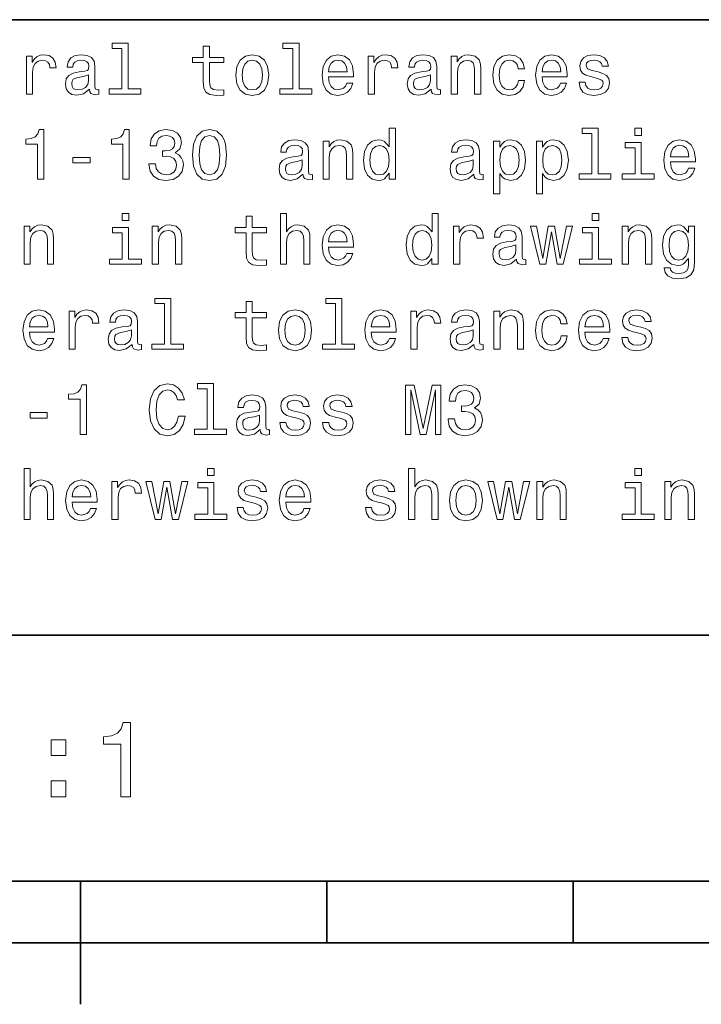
# Model space of a CAD drawing. Extents: x 0 to 420, y 0 to 297.
# Tile 18 of 32: x 258 to 285, y 5 to 45. Entities that reach past the tile are written whole.
import ezdxf

# ---------------------------------------------------------------- set-up
doc = ezdxf.new("R2010")
doc.units = 0

msp = doc.modelspace()

# ---------------------------------------------------------------- linework, layer by layer
at = {"color": 7, "lineweight": 35}
for p, q in [((220, 45), (410, 45)), ((220, 20), (410, 20)), ((10, 10), (410, 10)), ((220, 10), (410, 10)), ((260, 10), (260, 5)), ((270, 10), (270, 7.5)), ((280, 10), (280, 7.5)), ((110, 7.5), (310, 7.5))]:
    msp.add_line(p, q, dxfattribs=at)
at = {"color": 7, "lineweight": 13}
for points in [[(261.677246, 43.830692), (261.677246, 42.188042), (261.15564, 42.188042), (261.15564, 41.974785), (262.449585, 41.974785), (262.449585, 42.188042), (261.930847, 42.188042), (261.930847, 44.043949), (261.279541, 44.043949), (261.279541, 43.830692)], [(268.61673, 43.830692), (268.61673, 42.188042), (268.095093, 42.188042), (268.095093, 41.974785), (269.389069, 41.974785), (269.389069, 42.188042), (268.870331, 42.188042), (268.870331, 44.043949), (268.219025, 44.043949), (268.219025, 43.830692)], [(264.982727, 43.254322), (264.982727, 42.479107), (265, 42.228386), (265.080688, 42.055477), (265.242065, 41.954613), (265.515869, 41.920029), (265.815582, 41.934441), (265.815582, 42.153458), (265.596558, 42.136169), (265.397705, 42.159222), (265.291077, 42.23127), (265.244965, 42.352306), (265.236328, 42.522335), (265.236328, 43.254322), (265.815582, 43.254322), (265.815582, 43.470463), (265.236328, 43.470463), (265.236328, 43.922913), (264.982727, 43.922913), (264.982727, 43.470463), (264.544678, 43.470463), (264.544678, 43.254322)], [(257.798279, 41.974785), (258.05188, 41.974785), (258.05188, 42.859512), (258.07782, 43.072769), (258.15564, 43.225506), (258.28241, 43.317726), (258.452454, 43.349426), (258.579254, 43.32925), (258.674347, 43.271614), (258.731995, 43.173634), (258.752167, 43.041069), (259.008667, 43.041069), (258.97406, 43.274498), (258.878967, 43.441643), (258.720459, 43.542507), (258.504333, 43.577091), (258.357361, 43.554035), (258.23056, 43.496399), (258.118164, 43.398415), (258.028809, 43.26585), (258.028809, 43.522335), (257.798279, 43.522335)], [(260.357361, 42.176514), (260.357361, 42.16787), (260.371765, 42.069885), (260.414978, 42.000721), (260.596558, 41.945965), (260.737762, 41.969021), (260.737762, 42.164986), (260.677246, 42.156342), (260.596558, 42.193806), (260.582153, 42.309078), (260.582153, 43.110233), (260.547546, 43.314842), (260.446686, 43.458935), (260.270905, 43.545391), (260.023071, 43.577091), (259.780975, 43.542507), (259.602295, 43.444527), (259.489929, 43.291786), (259.452454, 43.090057), (259.452454, 43.072769), (259.680115, 43.072769), (259.700287, 43.193806), (259.763702, 43.280262), (259.867432, 43.332134), (260.014404, 43.352306), (260.15564, 43.337898), (260.2565, 43.29467), (260.317017, 43.219742), (260.337189, 43.115993), (260.325653, 42.994957), (260.279541, 42.934441), (260.164276, 42.905621), (259.94812, 42.882565), (259.700287, 42.830692), (259.524506, 42.738472), (259.420746, 42.594383), (259.389038, 42.381126), (259.417877, 42.190922), (259.507202, 42.049713), (259.651306, 41.960377), (259.850159, 41.928677), (260.118164, 41.989193)], [(266.302612, 42.74712), (266.348694, 42.395535), (266.481262, 42.136169), (266.69165, 41.974785), (266.97406, 41.920029), (267.253601, 41.974785), (267.463989, 42.133286), (267.596558, 42.392651), (267.645538, 42.74712), (267.596558, 43.098705), (267.463989, 43.36095), (267.253601, 43.519455), (266.97406, 43.577091), (266.69165, 43.519455), (266.481262, 43.35807), (266.348694, 43.098705)], [(266.561951, 42.75), (266.587891, 43.009369), (266.668579, 43.196686), (266.798279, 43.311962), (266.97406, 43.352306), (267.146973, 43.311962), (267.276672, 43.19957), (267.357361, 43.009369), (267.386169, 42.75), (267.357361, 42.487755), (267.276672, 42.29755), (267.146973, 42.182278), (266.97406, 42.144814), (266.798279, 42.182278), (266.668579, 42.29755), (266.587891, 42.487755)], [(270.069183, 42.675072), (271.083588, 42.675072), (271.086456, 42.793228), (271.040344, 43.124641), (270.913544, 43.372478), (270.711823, 43.522335), (270.443817, 43.577091), (270.18158, 43.519455), (269.979828, 43.35807), (269.850159, 43.095821), (269.804047, 42.75), (269.84726, 42.395535), (269.976959, 42.136169), (270.175812, 41.974785), (270.435181, 41.920029), (270.659943, 41.957493), (270.844391, 42.055477), (270.979828, 42.211098), (271.057648, 42.418591), (270.806915, 42.418591), (270.755066, 42.303314), (270.680115, 42.216858), (270.466858, 42.147694), (270.302612, 42.179398), (270.17868, 42.280262), (270.097992, 42.444527), (270.069183, 42.666428)], [(270.069183, 42.888329), (270.100861, 43.087177), (270.17868, 43.23415), (270.296844, 43.323486), (270.452454, 43.355186), (270.605194, 43.323486), (270.723358, 43.23415), (270.79541, 43.087177), (270.82135, 42.888329)], [(271.677246, 41.974785), (271.930847, 41.974785), (271.930847, 42.859512), (271.956787, 43.072769), (272.034607, 43.225506), (272.161377, 43.317726), (272.331421, 43.349426), (272.458221, 43.32925), (272.553314, 43.271614), (272.610962, 43.173634), (272.631134, 43.041069), (272.887634, 43.041069), (272.853027, 43.274498), (272.757935, 43.441643), (272.599426, 43.542507), (272.383301, 43.577091), (272.236328, 43.554035), (272.109528, 43.496399), (271.997131, 43.398415), (271.907776, 43.26585), (271.907776, 43.522335), (271.677246, 43.522335)], [(274.236328, 42.176514), (274.236328, 42.16787), (274.250732, 42.069885), (274.293945, 42.000721), (274.475525, 41.945965), (274.61673, 41.969021), (274.61673, 42.164986), (274.556213, 42.156342), (274.475525, 42.193806), (274.461121, 42.309078), (274.461121, 43.110233), (274.426514, 43.314842), (274.325653, 43.458935), (274.149872, 43.545391), (273.902039, 43.577091), (273.659943, 43.542507), (273.481262, 43.444527), (273.368896, 43.291786), (273.331421, 43.090057), (273.331421, 43.072769), (273.559082, 43.072769), (273.579254, 43.193806), (273.64267, 43.280262), (273.746399, 43.332134), (273.893372, 43.352306), (274.034607, 43.337898), (274.135468, 43.29467), (274.195984, 43.219742), (274.216156, 43.115993), (274.20462, 42.994957), (274.158508, 42.934441), (274.043243, 42.905621), (273.827087, 42.882565), (273.579254, 42.830692), (273.403473, 42.738472), (273.299713, 42.594383), (273.268005, 42.381126), (273.296844, 42.190922), (273.386169, 42.049713), (273.530273, 41.960377), (273.729126, 41.928677), (273.997131, 41.989193)], [(275.05188, 41.974785), (275.305481, 41.974785), (275.305481, 42.868156), (275.331421, 43.072769), (275.415009, 43.222622), (275.544678, 43.314842), (275.71759, 43.349426), (275.855927, 43.320606), (275.942383, 43.242798), (275.985596, 43.113113), (276, 42.940201), (276, 41.974785), (276.253601, 41.974785), (276.253601, 42.992077), (276.242096, 43.196686), (276.190216, 43.366714), (276.020172, 43.522335), (275.755066, 43.577091), (275.608093, 43.556919), (275.484161, 43.502163), (275.377533, 43.409943), (275.293945, 43.286022), (275.293945, 43.522335), (275.05188, 43.522335)], [(277.772339, 43.009369), (278.023071, 43.009369), (277.971191, 43.239914), (277.84729, 43.421471), (277.654175, 43.533863), (277.403473, 43.577091), (277.126801, 43.519455), (276.916443, 43.35807), (276.783875, 43.095821), (276.737762, 42.744236), (276.781006, 42.395535), (276.910675, 42.136169), (277.115295, 41.974785), (277.394836, 41.920029), (277.64267, 41.963257), (277.835754, 42.084293), (277.968323, 42.274498), (278.02594, 42.528099), (277.783875, 42.528099), (277.740662, 42.366714), (277.659943, 42.245678), (277.544678, 42.17075), (277.403473, 42.147694), (277.227661, 42.185158), (277.100891, 42.300434), (277.023071, 42.487755), (276.997131, 42.752884), (277.023071, 43.012249), (277.10376, 43.19957), (277.233429, 43.314842), (277.403473, 43.355186), (277.553314, 43.32925), (277.66571, 43.26297), (277.740662, 43.153458)], [(278.74353, 42.675072), (279.757935, 42.675072), (279.760803, 42.793228), (279.714722, 43.124641), (279.587921, 43.372478), (279.386169, 43.522335), (279.118164, 43.577091), (278.855927, 43.519455), (278.654175, 43.35807), (278.524506, 43.095821), (278.478394, 42.75), (278.521637, 42.395535), (278.651306, 42.136169), (278.850159, 41.974785), (279.109528, 41.920029), (279.33429, 41.957493), (279.518738, 42.055477), (279.654175, 42.211098), (279.731995, 42.418591), (279.481293, 42.418591), (279.429413, 42.303314), (279.354492, 42.216858), (279.141235, 42.147694), (278.976959, 42.179398), (278.853027, 42.280262), (278.772339, 42.444527), (278.74353, 42.666428)], [(278.74353, 42.888329), (278.775238, 43.087177), (278.853027, 43.23415), (278.971191, 43.323486), (279.126801, 43.355186), (279.279541, 43.323486), (279.397705, 43.23415), (279.469757, 43.087177), (279.495697, 42.888329)], [(281.014435, 42.876801), (280.76947, 42.934441), (280.587921, 43.000721), (280.527405, 43.136169), (280.544678, 43.23127), (280.605194, 43.300434), (280.703186, 43.343662), (280.844391, 43.36095), (280.979828, 43.343662), (281.086456, 43.291786), (281.15564, 43.213978), (281.184448, 43.110233), (281.432281, 43.110233), (281.432281, 43.115993), (281.389069, 43.303314), (281.270905, 43.450291), (281.086456, 43.542507), (280.844391, 43.577091), (280.599426, 43.542507), (280.420776, 43.447407), (280.30838, 43.306198), (280.273804, 43.127522), (280.299713, 42.954613), (280.380432, 42.833576), (280.51297, 42.74712), (280.706055, 42.6866), (280.988495, 42.617435), (281.161407, 42.545391), (281.20752, 42.487755), (281.224792, 42.401299), (281.198853, 42.29467), (281.1297, 42.213978), (281.017303, 42.162106), (280.867432, 42.144814), (280.708954, 42.162106), (280.593689, 42.222622), (280.515869, 42.320606), (280.484161, 42.456055), (280.239197, 42.456055), (280.279541, 42.225506), (280.397705, 42.058357), (280.585022, 41.957493), (280.844391, 41.920029), (281.115295, 41.957493), (281.314148, 42.058357), (281.435181, 42.219742), (281.478394, 42.430115), (281.446686, 42.611671), (281.357361, 42.735592), (281.210388, 42.816284)], [(260.328552, 42.516571), (260.293945, 42.366714), (260.201721, 42.251442), (260.063416, 42.176514), (259.893372, 42.150578), (259.783875, 42.164986), (259.706055, 42.211098), (259.657074, 42.291786), (259.64267, 42.404179), (259.654175, 42.505043), (259.700287, 42.577091), (259.884735, 42.657784), (260.118164, 42.692364), (260.328552, 42.761528)], [(274.20752, 42.516571), (274.172913, 42.366714), (274.080688, 42.251442), (273.942383, 42.176514), (273.772339, 42.150578), (273.662842, 42.164986), (273.585022, 42.211098), (273.536041, 42.291786), (273.521637, 42.404179), (273.533142, 42.505043), (273.579254, 42.577091), (273.763702, 42.657784), (273.997131, 42.692364), (274.20752, 42.761528)], [(258.247833, 38.519455), (258.510101, 38.519455), (258.510101, 40.533863), (258.314117, 40.533863), (258.262268, 40.35807), (258.158508, 40.239918), (258, 40.170753), (257.780975, 40.147697), (257.780975, 39.943085), (258.247833, 39.943085)], [(261.71759, 38.519455), (261.979828, 38.519455), (261.979828, 40.533863), (261.783875, 40.533863), (261.731995, 40.35807), (261.628235, 40.239918), (261.469757, 40.170753), (261.250732, 40.147697), (261.250732, 39.943085), (261.71759, 39.943085)], [(262.778107, 39.147697), (262.778107, 39.127525), (262.824219, 38.850868), (262.959656, 38.643375), (263.172913, 38.510811), (263.455322, 38.461819), (263.755066, 38.510811), (263.979828, 38.637611), (264.123932, 38.83934), (264.175812, 39.098705), (264.15274, 39.268734), (264.089355, 39.407063), (263.985596, 39.513691), (263.84726, 39.591499), (264.034576, 39.74712), (264.100861, 39.994961), (264.057648, 40.219742), (263.933716, 40.389771), (263.731995, 40.496399), (263.455322, 40.533863), (263.195984, 40.487755), (262.997131, 40.360954), (262.867432, 40.159225), (262.824219, 39.891212), (262.824219, 39.87104), (263.080688, 39.87104), (263.10376, 40.055477), (263.17868, 40.188042), (263.299713, 40.268734), (263.469757, 40.297554), (263.619598, 40.274498), (263.729126, 40.213978), (263.79541, 40.115997), (263.82132, 39.983433), (263.79541, 39.84222), (263.726227, 39.74712), (263.605194, 39.689484), (263.440918, 39.672192), (263.328552, 39.675076), (263.328552, 39.447411), (263.469757, 39.453171), (263.651306, 39.427235), (263.786743, 39.35807), (263.867432, 39.245678), (263.896271, 39.098705), (263.864563, 38.931561), (263.780975, 38.80764), (263.648438, 38.729828), (263.472626, 38.703892), (263.291077, 38.732712), (263.158508, 38.819168), (263.074951, 38.957497), (263.043243, 39.147697)], [(264.544678, 39.496399), (264.587891, 39.043949), (264.723358, 38.721184), (264.939484, 38.525219), (265.239197, 38.461819), (265.536041, 38.525219), (265.752167, 38.721184), (265.884735, 39.043949), (265.930847, 39.496399), (265.884735, 39.945969), (265.829987, 40.124641), (265.752167, 40.271618), (265.536041, 40.467583), (265.239197, 40.533863), (264.939484, 40.467583), (264.723358, 40.268734), (264.587891, 39.945969)], [(272.533142, 38.758648), (272.533142, 38.519455), (272.786743, 38.519455), (272.786743, 40.588619), (272.536041, 40.588619), (272.536041, 39.830692), (272.342957, 40.049713), (272.224792, 40.101589), (272.089355, 40.121761), (271.844391, 40.064125), (271.654175, 39.90274), (271.530273, 39.643375), (271.48703, 39.29467), (271.530273, 38.945969), (271.654175, 38.68372), (271.844391, 38.519455), (272.089355, 38.464699), (272.224792, 38.484875), (272.345825, 38.536747)], [(280.760803, 40.375362), (280.760803, 38.732712), (280.239197, 38.732712), (280.239197, 38.519455), (281.533142, 38.519455), (281.533142, 38.732712), (281.014435, 38.732712), (281.014435, 40.588619), (280.363129, 40.588619), (280.363129, 40.375362)], [(282.775238, 40.588619), (282.507202, 40.588619), (282.507202, 40.300434), (282.775238, 40.300434)], [(264.82132, 39.496399), (264.844391, 39.845104), (264.916443, 40.095825), (265.046112, 40.242798), (265.239197, 40.29467), (265.429413, 40.242798), (265.559082, 40.095825), (265.631134, 39.845104), (265.654175, 39.496399), (265.631134, 39.144814), (265.559082, 38.894096), (265.429413, 38.74712), (265.239197, 38.698128), (265.046112, 38.74712), (264.916443, 38.894096), (264.844391, 39.144814)], [(269.031708, 38.721184), (269.031708, 38.71254), (269.046112, 38.614555), (269.089355, 38.545391), (269.270905, 38.490635), (269.412109, 38.513691), (269.412109, 38.709656), (269.351593, 38.701012), (269.270905, 38.738476), (269.2565, 38.853748), (269.2565, 39.654903), (269.221924, 39.859512), (269.121033, 40.003605), (268.945251, 40.090061), (268.697418, 40.121761), (268.455353, 40.087177), (268.276672, 39.989197), (268.164276, 39.836456), (268.126801, 39.634727), (268.126801, 39.617439), (268.354492, 39.617439), (268.374634, 39.738476), (268.438049, 39.824932), (268.541809, 39.876804), (268.688782, 39.896976), (268.829987, 39.882568), (268.930847, 39.83934), (268.991364, 39.764412), (269.011536, 39.660664), (269, 39.539627), (268.953888, 39.479111), (268.838623, 39.450291), (268.622498, 39.427235), (268.374634, 39.375362), (268.198853, 39.283142), (268.095093, 39.139053), (268.063416, 38.925797), (268.092224, 38.735592), (268.18158, 38.594383), (268.325653, 38.505047), (268.524506, 38.473347), (268.792511, 38.533863)], [(269.84726, 38.519455), (270.100861, 38.519455), (270.100861, 39.412827), (270.126801, 39.617439), (270.210388, 39.767292), (270.340057, 39.859512), (270.51297, 39.894096), (270.651306, 39.865276), (270.737762, 39.787468), (270.781006, 39.657784), (270.79541, 39.484871), (270.79541, 38.519455), (271.049011, 38.519455), (271.049011, 39.536747), (271.037476, 39.741356), (270.985596, 39.911385), (270.815582, 40.067005), (270.550446, 40.121761), (270.403473, 40.101589), (270.279541, 40.046833), (270.172913, 39.954613), (270.089355, 39.830692), (270.089355, 40.067005), (269.84726, 40.067005)], [(275.971191, 38.721184), (275.971191, 38.71254), (275.985596, 38.614555), (276.028839, 38.545391), (276.210388, 38.490635), (276.351593, 38.513691), (276.351593, 38.709656), (276.291077, 38.701012), (276.210388, 38.738476), (276.195984, 38.853748), (276.195984, 39.654903), (276.161377, 39.859512), (276.060516, 40.003605), (275.884735, 40.090061), (275.636902, 40.121761), (275.394836, 40.087177), (275.216156, 39.989197), (275.10376, 39.836456), (275.066284, 39.634727), (275.066284, 39.617439), (275.293945, 39.617439), (275.314148, 39.738476), (275.377533, 39.824932), (275.481262, 39.876804), (275.628265, 39.896976), (275.76947, 39.882568), (275.870331, 39.83934), (275.930847, 39.764412), (275.951019, 39.660664), (275.939484, 39.539627), (275.893372, 39.479111), (275.778107, 39.450291), (275.561981, 39.427235), (275.314148, 39.375362), (275.138336, 39.283142), (275.034607, 39.139053), (275.002899, 38.925797), (275.031708, 38.735592), (275.121033, 38.594383), (275.265137, 38.505047), (275.463989, 38.473347), (275.731995, 38.533863)], [(277.02594, 39.827812), (277.02594, 40.067005), (276.772339, 40.067005), (276.772339, 37.920033), (277.02594, 37.920033), (277.02594, 38.755768), (277.115295, 38.620319), (277.216156, 38.530983), (277.469757, 38.464699), (277.711823, 38.519455), (277.902039, 38.68372), (278.02594, 38.943085), (278.072052, 39.29467), (278.02594, 39.643375), (277.902039, 39.90274), (277.711823, 40.064125), (277.469757, 40.121761), (277.331421, 40.104469), (277.213257, 40.049713), (277.112396, 39.957497)], [(278.760803, 39.827812), (278.760803, 40.067005), (278.507202, 40.067005), (278.507202, 37.920033), (278.760803, 37.920033), (278.760803, 38.755768), (278.850159, 38.620319), (278.951019, 38.530983), (279.20462, 38.464699), (279.446686, 38.519455), (279.636902, 38.68372), (279.760803, 38.943085), (279.806915, 39.29467), (279.760803, 39.643375), (279.636902, 39.90274), (279.446686, 40.064125), (279.20462, 40.121761), (279.066284, 40.104469), (278.948151, 40.049713), (278.84729, 39.957497)], [(282.766571, 38.732712), (282.766571, 40.015133), (282.115295, 40.015133), (282.115295, 39.798992), (282.51297, 39.798992), (282.51297, 38.732712), (281.994263, 38.732712), (281.994263, 38.519455), (283.291077, 38.519455), (283.291077, 38.732712)], [(283.948151, 39.219742), (284.962555, 39.219742), (284.965424, 39.337898), (284.919312, 39.669312), (284.792511, 39.917149), (284.59079, 40.067005), (284.322784, 40.121761), (284.060547, 40.064125), (283.858795, 39.90274), (283.729126, 39.640491), (283.683014, 39.29467), (283.726227, 38.940205), (283.855927, 38.68084), (284.054779, 38.519455), (284.314148, 38.464699), (284.53891, 38.502163), (284.723358, 38.600147), (284.858795, 38.755768), (284.936615, 38.963261), (284.685883, 38.963261), (284.634033, 38.847984), (284.559082, 38.761528), (284.345825, 38.692364), (284.18158, 38.724068), (284.057648, 38.824932), (283.976959, 38.989197), (283.948151, 39.211098)], [(272.132568, 39.894096), (272.299713, 39.853748), (272.426514, 39.741356), (272.501465, 39.554039), (272.530273, 39.29467), (272.501465, 39.032425), (272.426514, 38.845104), (272.299713, 38.729828), (272.132568, 38.692364), (271.97406, 38.729828), (271.853027, 38.845104), (271.772339, 39.035305), (271.746399, 39.29467), (271.772339, 39.551155), (271.853027, 39.738476), (271.97406, 39.853748)], [(277.426514, 38.692364), (277.2565, 38.729828), (277.132568, 38.845104), (277.054779, 39.032425), (277.028839, 39.29467), (277.054779, 39.554039), (277.132568, 39.741356), (277.2565, 39.853748), (277.426514, 39.894096), (277.582153, 39.853748), (277.706055, 39.738476), (277.783875, 39.551155), (277.812683, 39.29467), (277.783875, 39.035305), (277.706055, 38.845104), (277.582153, 38.729828)], [(279.161407, 38.692364), (278.991364, 38.729828), (278.867432, 38.845104), (278.789642, 39.032425), (278.763702, 39.29467), (278.789642, 39.554039), (278.867432, 39.741356), (278.991364, 39.853748), (279.161407, 39.894096), (279.317017, 39.853748), (279.440918, 39.738476), (279.518738, 39.551155), (279.547546, 39.29467), (279.518738, 39.035305), (279.440918, 38.845104), (279.317017, 38.729828)], [(283.948151, 39.432999), (283.979828, 39.631847), (284.057648, 39.77882), (284.175812, 39.868156), (284.331421, 39.899857), (284.484161, 39.868156), (284.602325, 39.77882), (284.674377, 39.631847), (284.700317, 39.432999)], [(259.685883, 39.179398), (260.383301, 39.179398), (260.383301, 39.407063), (259.685883, 39.407063)], [(269.002899, 39.061241), (268.968323, 38.911385), (268.876099, 38.796112), (268.737762, 38.721184), (268.567719, 38.695248), (268.458221, 38.709656), (268.380402, 38.755768), (268.331421, 38.836456), (268.317017, 38.948849), (268.328552, 39.049713), (268.374634, 39.121761), (268.559082, 39.202454), (268.792511, 39.237034), (269.002899, 39.306198)], [(275.942383, 39.061241), (275.907776, 38.911385), (275.815582, 38.796112), (275.677246, 38.721184), (275.507202, 38.695248), (275.397705, 38.709656), (275.319885, 38.755768), (275.270905, 38.836456), (275.2565, 38.948849), (275.268005, 39.049713), (275.314148, 39.121761), (275.498566, 39.202454), (275.731995, 39.237034), (275.942383, 39.306198)], [(261.956787, 37.133286), (261.688782, 37.133286), (261.688782, 36.8451), (261.956787, 36.8451)], [(266.71759, 36.343658), (266.71759, 35.568443), (266.734863, 35.317722), (266.815582, 35.144814), (266.976959, 35.043949), (267.250732, 35.009365), (267.550446, 35.023777), (267.550446, 35.242794), (267.331421, 35.225506), (267.132568, 35.248558), (267.02594, 35.320606), (266.979828, 35.441643), (266.971191, 35.611671), (266.971191, 36.343658), (267.550446, 36.343658), (267.550446, 36.559799), (266.971191, 36.559799), (266.971191, 37.012249), (266.71759, 37.012249), (266.71759, 36.559799), (266.279541, 36.559799), (266.279541, 36.343658)], [(268.112396, 35.064121), (268.365997, 35.064121), (268.365997, 35.957493), (268.391937, 36.162106), (268.475525, 36.311958), (268.605194, 36.404179), (268.778107, 36.438763), (268.916443, 36.409943), (269.002899, 36.332134), (269.046112, 36.20245), (269.060516, 36.029541), (269.060516, 35.064121), (269.314117, 35.064121), (269.314117, 36.081413), (269.302612, 36.286022), (269.250732, 36.456051), (269.080688, 36.611671), (268.815582, 36.666428), (268.671478, 36.646255), (268.547546, 36.591499), (268.443817, 36.505043), (268.365997, 36.386887), (268.365997, 37.133286), (268.112396, 37.133286)], [(274.268005, 35.303314), (274.268005, 35.064121), (274.521637, 35.064121), (274.521637, 37.133286), (274.270905, 37.133286), (274.270905, 36.375359), (274.07782, 36.594379), (273.959656, 36.646255), (273.824219, 36.666428), (273.579254, 36.608791), (273.389069, 36.447407), (273.265137, 36.188042), (273.221924, 35.839336), (273.265137, 35.490635), (273.389069, 35.228386), (273.579254, 35.064121), (273.824219, 35.009365), (273.959656, 35.029541), (274.080688, 35.081413)], [(281.040344, 37.133286), (280.772339, 37.133286), (280.772339, 36.8451), (281.040344, 36.8451)], [(257.703186, 35.064121), (257.956787, 35.064121), (257.956787, 35.957493), (257.982727, 36.162106), (258.066284, 36.311958), (258.195984, 36.404179), (258.368896, 36.438763), (258.507202, 36.409943), (258.593658, 36.332134), (258.636902, 36.20245), (258.651306, 36.029541), (258.651306, 35.064121), (258.904907, 35.064121), (258.904907, 36.081413), (258.893372, 36.286022), (258.841492, 36.456051), (258.671478, 36.611671), (258.406342, 36.666428), (258.259369, 36.646255), (258.135437, 36.591499), (258.028809, 36.499279), (257.945251, 36.375359), (257.945251, 36.611671), (257.703186, 36.611671)], [(261.94812, 35.277378), (261.94812, 36.559799), (261.296844, 36.559799), (261.296844, 36.343658), (261.694519, 36.343658), (261.694519, 35.277378), (261.175812, 35.277378), (261.175812, 35.064121), (262.472626, 35.064121), (262.472626, 35.277378)], [(262.907776, 35.064121), (263.161377, 35.064121), (263.161377, 35.957493), (263.187317, 36.162106), (263.270905, 36.311958), (263.400574, 36.404179), (263.573486, 36.438763), (263.711823, 36.409943), (263.798279, 36.332134), (263.841492, 36.20245), (263.855927, 36.029541), (263.855927, 35.064121), (264.109528, 35.064121), (264.109528, 36.081413), (264.097992, 36.286022), (264.046112, 36.456051), (263.876099, 36.611671), (263.610962, 36.666428), (263.463989, 36.646255), (263.340057, 36.591499), (263.233429, 36.499279), (263.149872, 36.375359), (263.149872, 36.611671), (262.907776, 36.611671)], [(270.069183, 35.764408), (271.083588, 35.764408), (271.086456, 35.882565), (271.040344, 36.213978), (270.913544, 36.461815), (270.711823, 36.611671), (270.443817, 36.666428), (270.18158, 36.608791), (269.979828, 36.447407), (269.850159, 36.185158), (269.804047, 35.839336), (269.84726, 35.484871), (269.976959, 35.225506), (270.175812, 35.064121), (270.435181, 35.009365), (270.659943, 35.046829), (270.844391, 35.144814), (270.979828, 35.300434), (271.057648, 35.507927), (270.806915, 35.507927), (270.755066, 35.392651), (270.680115, 35.306194), (270.466858, 35.23703), (270.302612, 35.268734), (270.17868, 35.369598), (270.097992, 35.533863), (270.069183, 35.755764)], [(270.069183, 35.977665), (270.100861, 36.176514), (270.17868, 36.323486), (270.296844, 36.412823), (270.452454, 36.444523), (270.605194, 36.412823), (270.723358, 36.323486), (270.79541, 36.176514), (270.82135, 35.977665)], [(273.867432, 36.438763), (274.034607, 36.398415), (274.161377, 36.286022), (274.236328, 36.098701), (274.265137, 35.839336), (274.236328, 35.577091), (274.161377, 35.389771), (274.034607, 35.274494), (273.867432, 35.23703), (273.708954, 35.274494), (273.587891, 35.389771), (273.507202, 35.579971), (273.481262, 35.839336), (273.507202, 36.095821), (273.587891, 36.283142), (273.708954, 36.398415)], [(275.146973, 35.064121), (275.400574, 35.064121), (275.400574, 35.948849), (275.426514, 36.162106), (275.504333, 36.314842), (275.631134, 36.407063), (275.801147, 36.438763), (275.927979, 36.418587), (276.023071, 36.36095), (276.080688, 36.26297), (276.100891, 36.130405), (276.357361, 36.130405), (276.322784, 36.363834), (276.227661, 36.530979), (276.069183, 36.631844), (275.853027, 36.666428), (275.706055, 36.643372), (275.579254, 36.585735), (275.466858, 36.487751), (275.377533, 36.355186), (275.377533, 36.611671), (275.146973, 36.611671)], [(277.706055, 35.26585), (277.706055, 35.257206), (277.720459, 35.159222), (277.763702, 35.090057), (277.945251, 35.035301), (278.086456, 35.058357), (278.086456, 35.254322), (278.02594, 35.245678), (277.945251, 35.283142), (277.930847, 35.398415), (277.930847, 36.19957), (277.896271, 36.404179), (277.79541, 36.548271), (277.619598, 36.634727), (277.371765, 36.666428), (277.1297, 36.631844), (276.951019, 36.533863), (276.838623, 36.381123), (276.801147, 36.179394), (276.801147, 36.162106), (277.028839, 36.162106), (277.049011, 36.283142), (277.112396, 36.369598), (277.216156, 36.421471), (277.363129, 36.441643), (277.504333, 36.427235), (277.605194, 36.384007), (277.66571, 36.309078), (277.685883, 36.20533), (277.674377, 36.084293), (277.628265, 36.023777), (277.51297, 35.994957), (277.296844, 35.971901), (277.049011, 35.920029), (276.873199, 35.827808), (276.76947, 35.68372), (276.737762, 35.470463), (276.766571, 35.280258), (276.855927, 35.13905), (277, 35.049713), (277.198853, 35.018013), (277.466858, 35.078529)], [(278.887634, 35.064121), (279.118164, 36.378242), (279.348724, 35.064121), (279.59079, 35.064121), (279.971191, 36.611671), (279.726227, 36.611671), (279.469757, 35.29755), (279.242096, 36.611671), (278.991364, 36.611671), (278.763702, 35.29755), (278.507202, 36.611671), (278.265137, 36.611671), (278.645538, 35.064121)], [(281.031708, 35.277378), (281.031708, 36.559799), (280.380432, 36.559799), (280.380432, 36.343658), (280.778107, 36.343658), (280.778107, 35.277378), (280.259369, 35.277378), (280.259369, 35.064121), (281.556213, 35.064121), (281.556213, 35.277378)], [(281.991364, 35.064121), (282.244965, 35.064121), (282.244965, 35.957493), (282.270905, 36.162106), (282.354492, 36.311958), (282.484161, 36.404179), (282.657074, 36.438763), (282.79541, 36.409943), (282.881866, 36.332134), (282.925079, 36.20245), (282.939484, 36.029541), (282.939484, 35.064121), (283.193085, 35.064121), (283.193085, 36.081413), (283.18158, 36.286022), (283.1297, 36.456051), (282.959656, 36.611671), (282.69455, 36.666428), (282.547546, 36.646255), (282.423645, 36.591499), (282.317017, 36.499279), (282.233459, 36.375359), (282.233459, 36.611671), (281.991364, 36.611671)], [(284.930847, 35.133286), (284.930847, 36.611671), (284.688782, 36.611671), (284.688782, 36.36095), (284.489929, 36.588615), (284.368896, 36.646255), (284.233459, 36.666428), (283.988495, 36.608791), (283.798279, 36.447407), (283.674377, 36.188042), (283.631134, 35.839336), (283.674377, 35.487751), (283.798279, 35.228386), (283.988495, 35.064121), (284.233459, 35.009365), (284.371765, 35.029541), (284.487061, 35.081413), (284.688782, 35.300434), (284.688782, 35.081413), (284.66571, 34.908501), (284.602325, 34.784584), (284.481293, 34.712536), (284.299713, 34.6866), (284.141235, 34.703892), (284.028839, 34.74712), (283.962555, 34.822048), (283.942383, 34.922913), (283.697418, 34.922913), (283.697418, 34.911385), (283.734894, 34.726944), (283.850159, 34.588615), (284.034607, 34.499279), (284.285309, 34.467579), (284.585022, 34.510807), (284.783875, 34.631844), (284.896271, 34.84222)], [(283.893372, 35.839336), (283.919312, 36.095821), (283.997131, 36.286022), (284.118164, 36.398415), (284.279541, 36.438763), (284.449585, 36.398415), (284.576385, 36.286022), (284.654205, 36.095821), (284.683014, 35.839336), (284.654205, 35.577091), (284.576385, 35.389771), (284.449585, 35.274494), (284.279541, 35.23703), (284.118164, 35.274494), (283.997131, 35.389771), (283.919312, 35.579971)], [(277.677246, 35.605907), (277.64267, 35.456051), (277.550446, 35.340778), (277.412109, 35.26585), (277.242096, 35.239914), (277.132568, 35.254322), (277.054779, 35.300434), (277.005768, 35.381123), (276.991364, 35.493515), (277.002899, 35.594379), (277.049011, 35.666428), (277.233429, 35.74712), (277.466858, 35.7817), (277.677246, 35.850864)], [(263.412109, 33.464699), (263.412109, 31.822048), (262.890503, 31.822048), (262.890503, 31.608791), (264.184448, 31.608791), (264.184448, 31.822048), (263.66571, 31.822048), (263.66571, 33.677956), (263.014404, 33.677956), (263.014404, 33.464699)], [(270.351593, 33.464699), (270.351593, 31.822048), (269.829987, 31.822048), (269.829987, 31.608791), (271.123932, 31.608791), (271.123932, 31.822048), (270.605194, 31.822048), (270.605194, 33.677956), (269.953888, 33.677956), (269.953888, 33.464699)], [(257.925079, 32.309078), (258.939484, 32.309078), (258.942383, 32.427235), (258.896271, 32.758648), (258.76947, 33.006485), (258.567719, 33.156342), (258.299713, 33.211098), (258.037476, 33.153461), (257.835754, 32.992077), (257.706055, 32.729828), (257.659943, 32.384007), (257.703186, 32.029541), (257.832855, 31.770174), (258.031708, 31.608791), (258.291077, 31.554037), (258.515869, 31.591501), (258.700287, 31.689484), (258.835754, 31.845102), (258.913544, 32.052597), (258.662842, 32.052597), (258.610962, 31.937321), (258.536011, 31.850866), (258.322784, 31.781702), (258.158508, 31.813402), (258.034576, 31.914267), (257.953888, 32.078533), (257.925079, 32.300434)], [(259.533142, 31.608791), (259.786743, 31.608791), (259.786743, 32.493519), (259.812683, 32.706776), (259.890503, 32.859512), (260.017303, 32.951733), (260.187317, 32.983433), (260.314117, 32.963257), (260.409241, 32.905621), (260.466858, 32.80764), (260.48703, 32.675076), (260.74353, 32.675076), (260.708923, 32.908504), (260.613831, 33.075649), (260.455322, 33.176514), (260.239197, 33.211098), (260.092224, 33.188042), (259.965424, 33.130405), (259.853027, 33.032421), (259.763702, 32.899857), (259.763702, 33.156342), (259.533142, 33.156342)], [(262.092224, 31.81052), (262.092224, 31.801874), (262.106628, 31.703892), (262.149872, 31.634727), (262.331421, 31.579973), (262.472626, 31.603027), (262.472626, 31.798992), (262.412109, 31.790348), (262.331421, 31.827812), (262.317017, 31.943085), (262.317017, 32.74424), (262.28241, 32.948849), (262.181549, 33.092941), (262.005768, 33.179398), (261.757935, 33.211098), (261.515869, 33.176514), (261.337189, 33.078533), (261.224792, 32.925793), (261.187317, 32.724064), (261.187317, 32.706776), (261.414978, 32.706776), (261.435181, 32.827812), (261.498566, 32.914268), (261.602295, 32.966141), (261.749298, 32.986313), (261.890503, 32.971905), (261.991364, 32.928677), (262.05188, 32.853748), (262.072052, 32.75), (262.060516, 32.628963), (262.014404, 32.568447), (261.899139, 32.539627), (261.683014, 32.516571), (261.435181, 32.464699), (261.259369, 32.372478), (261.15564, 32.22839), (261.123932, 32.015133), (261.15274, 31.82493), (261.242065, 31.68372), (261.386169, 31.594381), (261.585022, 31.562681), (261.853027, 31.623201)], [(266.71759, 32.888329), (266.71759, 32.113113), (266.734863, 31.862394), (266.815582, 31.689484), (266.976959, 31.588619), (267.250732, 31.554037), (267.550446, 31.568445), (267.550446, 31.787466), (267.331421, 31.770174), (267.132568, 31.79323), (267.02594, 31.865276), (266.979828, 31.986313), (266.971191, 32.156342), (266.971191, 32.888329), (267.550446, 32.888329), (267.550446, 33.104469), (266.971191, 33.104469), (266.971191, 33.556919), (266.71759, 33.556919), (266.71759, 33.104469), (266.279541, 33.104469), (266.279541, 32.888329)], [(268.037476, 32.381126), (268.083588, 32.029541), (268.216156, 31.770174), (268.426514, 31.608791), (268.708954, 31.554037), (268.988464, 31.608791), (269.198853, 31.767292), (269.331421, 32.026657), (269.380402, 32.381126), (269.331421, 32.732712), (269.198853, 32.994957), (268.988464, 33.153461), (268.708954, 33.211098), (268.426514, 33.153461), (268.216156, 32.992077), (268.083588, 32.732712)], [(271.804047, 32.309078), (272.818451, 32.309078), (272.82135, 32.427235), (272.775238, 32.758648), (272.648438, 33.006485), (272.446686, 33.156342), (272.17868, 33.211098), (271.916443, 33.153461), (271.714722, 32.992077), (271.585022, 32.729828), (271.53891, 32.384007), (271.582153, 32.029541), (271.711823, 31.770174), (271.910675, 31.608791), (272.170044, 31.554037), (272.394836, 31.591501), (272.579254, 31.689484), (272.714722, 31.845102), (272.792511, 32.052597), (272.541809, 32.052597), (272.489929, 31.937321), (272.414978, 31.850866), (272.201752, 31.781702), (272.037476, 31.813402), (271.913544, 31.914267), (271.832855, 32.078533), (271.804047, 32.300434)], [(273.412109, 31.608791), (273.66571, 31.608791), (273.66571, 32.493519), (273.69165, 32.706776), (273.76947, 32.859512), (273.896271, 32.951733), (274.066284, 32.983433), (274.193085, 32.963257), (274.288208, 32.905621), (274.345825, 32.80764), (274.365997, 32.675076), (274.622498, 32.675076), (274.587891, 32.908504), (274.492798, 33.075649), (274.33429, 33.176514), (274.118164, 33.211098), (273.971191, 33.188042), (273.844391, 33.130405), (273.731995, 33.032421), (273.64267, 32.899857), (273.64267, 33.156342), (273.412109, 33.156342)], [(275.971191, 31.81052), (275.971191, 31.801874), (275.985596, 31.703892), (276.028839, 31.634727), (276.210388, 31.579973), (276.351593, 31.603027), (276.351593, 31.798992), (276.291077, 31.790348), (276.210388, 31.827812), (276.195984, 31.943085), (276.195984, 32.74424), (276.161377, 32.948849), (276.060516, 33.092941), (275.884735, 33.179398), (275.636902, 33.211098), (275.394836, 33.176514), (275.216156, 33.078533), (275.10376, 32.925793), (275.066284, 32.724064), (275.066284, 32.706776), (275.293945, 32.706776), (275.314148, 32.827812), (275.377533, 32.914268), (275.481262, 32.966141), (275.628265, 32.986313), (275.76947, 32.971905), (275.870331, 32.928677), (275.930847, 32.853748), (275.951019, 32.75), (275.939484, 32.628963), (275.893372, 32.568447), (275.778107, 32.539627), (275.561981, 32.516571), (275.314148, 32.464699), (275.138336, 32.372478), (275.034607, 32.22839), (275.002899, 32.015133), (275.031708, 31.82493), (275.121033, 31.68372), (275.265137, 31.594381), (275.463989, 31.562681), (275.731995, 31.623201)], [(276.786743, 31.608791), (277.040344, 31.608791), (277.040344, 32.502163), (277.066284, 32.706776), (277.149872, 32.856628), (277.279541, 32.948849), (277.452454, 32.983433), (277.59079, 32.954613), (277.677246, 32.876804), (277.720459, 32.74712), (277.734894, 32.574211), (277.734894, 31.608791), (277.988495, 31.608791), (277.988495, 32.626083), (277.976959, 32.830692), (277.925079, 33.000721), (277.755066, 33.156342), (277.489929, 33.211098), (277.342957, 33.190926), (277.219025, 33.136169), (277.112396, 33.043949), (277.028839, 32.920029), (277.028839, 33.156342), (276.786743, 33.156342)], [(279.507202, 32.643372), (279.757935, 32.643372), (279.706055, 32.87392), (279.582153, 33.055477), (279.389069, 33.16787), (279.138336, 33.211098), (278.861694, 33.153461), (278.651306, 32.992077), (278.518738, 32.729828), (278.472626, 32.378242), (278.515869, 32.029541), (278.645538, 31.770174), (278.850159, 31.608791), (279.1297, 31.554037), (279.377533, 31.597263), (279.570618, 31.718302), (279.703186, 31.908503), (279.760803, 32.162106), (279.518738, 32.162106), (279.475525, 32.000721), (279.394836, 31.879684), (279.279541, 31.804756), (279.138336, 31.781702), (278.962555, 31.819166), (278.835754, 31.934441), (278.757935, 32.121761), (278.731995, 32.38689), (278.757935, 32.646255), (278.838623, 32.833576), (278.968323, 32.948849), (279.138336, 32.989193), (279.288208, 32.963257), (279.400574, 32.896976), (279.475525, 32.787464)], [(280.478394, 32.309078), (281.492798, 32.309078), (281.495697, 32.427235), (281.449585, 32.758648), (281.322784, 33.006485), (281.121063, 33.156342), (280.853027, 33.211098), (280.59079, 33.153461), (280.389069, 32.992077), (280.259369, 32.729828), (280.213257, 32.384007), (280.2565, 32.029541), (280.386169, 31.770174), (280.585022, 31.608791), (280.844391, 31.554037), (281.069183, 31.591501), (281.253601, 31.689484), (281.389069, 31.845102), (281.466858, 32.052597), (281.216156, 32.052597), (281.164276, 31.937321), (281.089355, 31.850866), (280.876099, 31.781702), (280.711823, 31.813402), (280.587921, 31.914267), (280.507202, 32.078533), (280.478394, 32.300434)], [(282.749298, 32.510807), (282.504333, 32.568447), (282.322784, 32.634727), (282.262268, 32.770176), (282.279541, 32.865276), (282.340088, 32.934441), (282.438049, 32.977669), (282.579254, 32.994957), (282.714722, 32.977669), (282.82135, 32.925793), (282.890503, 32.847984), (282.919312, 32.74424), (283.167175, 32.74424), (283.167175, 32.75), (283.123932, 32.937321), (283.005768, 33.084297), (282.82135, 33.176514), (282.579254, 33.211098), (282.33432, 33.176514), (282.15564, 33.081413), (282.043243, 32.940205), (282.008667, 32.761528), (282.034607, 32.588619), (282.115295, 32.467583), (282.247864, 32.381126), (282.440948, 32.320606), (282.723358, 32.251442), (282.896271, 32.179398), (282.942383, 32.121761), (282.959656, 32.035305), (282.933716, 31.928677), (282.864563, 31.847984), (282.752167, 31.796112), (282.602325, 31.77882), (282.443817, 31.796112), (282.328552, 31.85663), (282.250732, 31.954613), (282.219025, 32.090061), (281.97406, 32.090061), (282.014435, 31.859512), (282.132568, 31.692366), (282.319885, 31.591501), (282.579254, 31.554037), (282.850159, 31.591501), (283.049011, 31.692366), (283.170044, 31.853748), (283.213257, 32.064121), (283.18158, 32.245678), (283.092224, 32.369598), (282.945251, 32.450291)], [(257.925079, 32.522335), (257.956787, 32.721184), (258.034576, 32.868156), (258.15274, 32.957493), (258.30835, 32.989193), (258.46109, 32.957493), (258.579254, 32.868156), (258.651306, 32.721184), (258.677246, 32.522335)], [(268.296844, 32.384007), (268.322784, 32.643372), (268.403473, 32.830692), (268.533142, 32.945969), (268.708954, 32.986313), (268.881836, 32.945969), (269.011536, 32.833576), (269.092224, 32.643372), (269.121033, 32.384007), (269.092224, 32.121761), (269.011536, 31.931559), (268.881836, 31.816284), (268.708954, 31.77882), (268.533142, 31.816284), (268.403473, 31.931559), (268.322784, 32.121761)], [(271.804047, 32.522335), (271.835754, 32.721184), (271.913544, 32.868156), (272.031708, 32.957493), (272.187317, 32.989193), (272.340057, 32.957493), (272.458221, 32.868156), (272.530273, 32.721184), (272.556213, 32.522335)], [(280.478394, 32.522335), (280.510101, 32.721184), (280.587921, 32.868156), (280.706055, 32.957493), (280.861694, 32.989193), (281.014435, 32.957493), (281.132568, 32.868156), (281.20462, 32.721184), (281.23056, 32.522335)], [(262.063416, 32.150578), (262.028809, 32.000721), (261.936615, 31.885448), (261.798279, 31.81052), (261.628235, 31.784584), (261.518738, 31.798992), (261.440918, 31.845102), (261.391937, 31.925795), (261.377533, 32.038185), (261.389038, 32.13905), (261.435181, 32.211098), (261.619598, 32.29179), (261.853027, 32.32637), (262.063416, 32.395535)], [(275.942383, 32.150578), (275.907776, 32.000721), (275.815582, 31.885448), (275.677246, 31.81052), (275.507202, 31.784584), (275.397705, 31.798992), (275.319885, 31.845102), (275.270905, 31.925795), (275.2565, 32.038185), (275.268005, 32.13905), (275.314148, 32.211098), (275.498566, 32.29179), (275.731995, 32.32637), (275.942383, 32.395535)], [(259.982727, 28.15346), (260.244965, 28.15346), (260.244965, 30.16787), (260.049011, 30.16787), (259.997131, 29.992077), (259.893372, 29.87392), (259.734863, 29.804756), (259.515869, 29.781702), (259.515869, 29.577091), (259.982727, 29.577091)], [(263.971191, 28.896975), (263.913544, 28.6549), (263.818451, 28.481989), (263.685883, 28.375362), (263.530273, 28.34078), (263.342957, 28.392653), (263.195984, 28.548273), (263.097992, 28.801874), (263.066284, 29.15346), (263.097992, 29.502163), (263.193085, 29.758646), (263.340057, 29.914267), (263.530273, 29.969021), (263.668579, 29.940203), (263.786743, 29.859512), (263.878967, 29.729828), (263.942383, 29.551153), (264.216156, 29.551153), (264.1297, 29.824928), (263.979828, 30.032421), (263.775208, 30.162106), (263.530273, 30.208214), (263.224792, 30.136169), (262.991364, 29.934439), (262.841492, 29.603027), (262.789642, 29.15346), (262.841492, 28.703892), (262.991364, 28.37248), (263.224792, 28.16787), (263.530273, 28.098705), (263.798279, 28.15346), (264.014404, 28.306198), (264.167145, 28.556917), (264.247833, 28.896975)], [(265.146973, 30.009367), (265.146973, 28.366716), (264.625366, 28.366716), (264.625366, 28.15346), (265.919312, 28.15346), (265.919312, 28.366716), (265.400574, 28.366716), (265.400574, 30.222624), (264.749298, 30.222624), (264.749298, 30.009367)], [(273.193085, 28.15346), (273.415009, 28.15346), (273.415009, 29.969021), (273.789642, 28.15346), (274.037476, 28.15346), (274.409241, 29.969021), (274.409241, 28.15346), (274.634003, 28.15346), (274.634003, 30.15346), (274.28244, 30.15346), (273.913544, 28.389771), (273.547546, 30.15346), (273.193085, 30.15346)], [(274.922211, 28.781702), (274.922211, 28.761528), (274.968323, 28.484871), (275.10376, 28.277378), (275.317017, 28.144814), (275.599426, 28.095823), (275.899139, 28.144814), (276.123932, 28.271616), (276.268005, 28.473345), (276.319885, 28.73271), (276.296844, 28.902739), (276.233429, 29.041067), (276.1297, 29.147696), (275.991364, 29.225506), (276.17868, 29.381124), (276.244965, 29.628963), (276.201752, 29.853748), (276.07782, 30.023777), (275.876099, 30.130405), (275.599426, 30.16787), (275.340057, 30.121759), (275.141235, 29.994959), (275.011536, 29.793228), (274.968323, 29.525217), (274.968323, 29.505045), (275.224792, 29.505045), (275.247864, 29.689482), (275.322784, 29.822048), (275.443817, 29.902739), (275.613831, 29.931557), (275.763702, 29.908503), (275.873199, 29.847984), (275.939484, 29.750002), (275.965424, 29.617435), (275.939484, 29.476227), (275.870331, 29.381124), (275.749298, 29.323488), (275.585022, 29.306198), (275.472626, 29.309078), (275.472626, 29.081413), (275.613831, 29.087177), (275.79541, 29.061241), (275.930847, 28.992077), (276.011536, 28.879684), (276.040344, 28.73271), (276.008667, 28.565563), (275.925079, 28.441645), (275.792511, 28.363834), (275.61673, 28.337898), (275.435181, 28.366716), (275.302612, 28.453171), (275.219025, 28.591499), (275.187317, 28.781702)], [(267.296844, 28.355188), (267.296844, 28.346542), (267.311249, 28.24856), (267.354462, 28.179396), (267.536041, 28.124641), (267.677246, 28.147696), (267.677246, 28.34366), (267.61673, 28.335016), (267.536041, 28.37248), (267.521606, 28.487753), (267.521606, 29.288906), (267.48703, 29.493517), (267.386169, 29.637609), (267.210388, 29.724064), (266.962555, 29.755764), (266.720459, 29.721184), (266.541809, 29.623199), (266.429413, 29.470463), (266.391937, 29.268734), (266.391937, 29.251442), (266.619598, 29.251442), (266.639771, 29.37248), (266.703186, 29.458935), (266.806915, 29.510809), (266.953888, 29.530981), (267.095093, 29.516571), (267.195984, 29.473345), (267.2565, 29.398417), (267.276672, 29.29467), (267.265137, 29.173632), (267.219025, 29.113113), (267.10376, 29.084295), (266.887604, 29.061241), (266.639771, 29.009367), (266.463989, 28.917149), (266.360229, 28.773056), (266.328552, 28.559799), (266.357361, 28.369598), (266.446686, 28.228388), (266.59079, 28.13905), (266.789642, 28.107349), (267.057648, 28.16787)], [(268.870331, 29.055477), (268.625366, 29.113113), (268.443817, 29.179396), (268.383301, 29.314842), (268.400574, 29.409945), (268.461121, 29.479109), (268.559082, 29.522335), (268.700287, 29.539627), (268.835754, 29.522335), (268.942383, 29.470463), (269.011536, 29.392653), (269.040344, 29.288906), (269.288208, 29.288906), (269.288208, 29.29467), (269.244965, 29.481989), (269.126801, 29.628963), (268.942383, 29.721184), (268.700287, 29.755764), (268.455353, 29.721184), (268.276672, 29.626081), (268.164276, 29.484871), (268.1297, 29.306198), (268.15564, 29.133287), (268.236328, 29.012249), (268.368896, 28.925795), (268.561981, 28.865274), (268.844391, 28.79611), (269.017303, 28.724064), (269.063416, 28.666428), (269.080688, 28.579973), (269.054749, 28.473345), (268.985596, 28.392653), (268.873199, 28.34078), (268.723358, 28.323488), (268.56485, 28.34078), (268.449585, 28.401299), (268.371765, 28.499281), (268.340057, 28.634727), (268.095093, 28.634727), (268.135468, 28.404181), (268.253601, 28.237034), (268.440918, 28.136169), (268.700287, 28.098705), (268.971191, 28.136169), (269.170044, 28.237034), (269.291077, 28.398417), (269.33429, 28.608791), (269.302612, 28.790348), (269.213257, 28.914267), (269.066284, 28.994959)], [(270.605194, 29.055477), (270.360229, 29.113113), (270.17868, 29.179396), (270.118164, 29.314842), (270.135468, 29.409945), (270.195984, 29.479109), (270.293945, 29.522335), (270.435181, 29.539627), (270.570618, 29.522335), (270.677246, 29.470463), (270.746399, 29.392653), (270.775238, 29.288906), (271.023071, 29.288906), (271.023071, 29.29467), (270.979828, 29.481989), (270.861694, 29.628963), (270.677246, 29.721184), (270.435181, 29.755764), (270.190216, 29.721184), (270.011536, 29.626081), (269.899139, 29.484871), (269.864563, 29.306198), (269.890503, 29.133287), (269.971191, 29.012249), (270.10376, 28.925795), (270.296844, 28.865274), (270.579254, 28.79611), (270.752167, 28.724064), (270.798279, 28.666428), (270.815582, 28.579973), (270.789642, 28.473345), (270.720459, 28.392653), (270.608093, 28.34078), (270.458221, 28.323488), (270.299713, 28.34078), (270.184448, 28.401299), (270.106628, 28.499281), (270.074951, 28.634727), (269.829987, 28.634727), (269.870331, 28.404181), (269.988495, 28.237034), (270.175812, 28.136169), (270.435181, 28.098705), (270.706055, 28.136169), (270.904907, 28.237034), (271.02594, 28.398417), (271.069183, 28.608791), (271.037476, 28.790348), (270.94812, 28.914267), (270.801147, 28.994959)], [(257.951019, 28.813402), (258.648407, 28.813402), (258.648407, 29.041067), (257.951019, 29.041067)], [(267.268005, 28.695246), (267.233429, 28.545391), (267.141235, 28.430117), (267.002899, 28.355188), (266.832855, 28.329252), (266.723358, 28.34366), (266.645538, 28.389771), (266.596558, 28.470463), (266.582153, 28.582855), (266.593658, 28.68372), (266.639771, 28.755766), (266.824219, 28.836456), (267.057648, 28.871038), (267.268005, 28.940203)], [(257.703186, 24.698128), (257.956787, 24.698128), (257.956787, 25.591499), (257.982727, 25.79611), (258.066284, 25.945967), (258.195984, 26.038185), (258.368896, 26.072767), (258.507202, 26.043949), (258.593658, 25.966139), (258.636902, 25.836456), (258.651306, 25.663546), (258.651306, 24.698128), (258.904907, 24.698128), (258.904907, 25.71542), (258.893372, 25.920031), (258.841492, 26.090059), (258.671478, 26.245678), (258.406342, 26.300434), (258.262268, 26.28026), (258.138336, 26.225506), (258.034576, 26.13905), (257.956787, 26.020895), (257.956787, 26.767292), (257.703186, 26.767292)], [(265.426514, 26.767292), (265.158508, 26.767292), (265.158508, 26.479107), (265.426514, 26.479107)], [(273.317017, 24.698128), (273.570618, 24.698128), (273.570618, 25.591499), (273.596558, 25.79611), (273.680115, 25.945967), (273.809814, 26.038185), (273.982727, 26.072767), (274.121033, 26.043949), (274.20752, 25.966139), (274.250732, 25.836456), (274.265137, 25.663546), (274.265137, 24.698128), (274.518738, 24.698128), (274.518738, 25.71542), (274.507202, 25.920031), (274.455353, 26.090059), (274.285309, 26.245678), (274.020172, 26.300434), (273.876099, 26.28026), (273.752167, 26.225506), (273.648438, 26.13905), (273.570618, 26.020895), (273.570618, 26.767292), (273.317017, 26.767292)], [(282.775238, 26.767292), (282.507202, 26.767292), (282.507202, 26.479107), (282.775238, 26.479107)], [(259.659943, 25.398417), (260.674347, 25.398417), (260.677246, 25.516571), (260.631134, 25.847984), (260.504333, 26.095821), (260.302612, 26.245678), (260.034576, 26.300434), (259.772339, 26.242796), (259.570618, 26.081413), (259.440918, 25.819164), (259.394806, 25.473343), (259.438049, 25.118877), (259.567719, 24.85951), (259.766571, 24.698128), (260.02594, 24.643373), (260.250732, 24.680838), (260.435181, 24.77882), (260.570618, 24.934439), (260.648438, 25.141932), (260.397705, 25.141932), (260.345825, 25.026657), (260.270905, 24.940203), (260.057648, 24.871038), (259.893372, 24.902739), (259.76947, 25.003603), (259.688782, 25.167868), (259.659943, 25.389771)], [(259.659943, 25.611671), (259.69165, 25.81052), (259.76947, 25.957493), (259.887604, 26.046831), (260.043243, 26.078531), (260.195984, 26.046831), (260.314117, 25.957493), (260.386169, 25.81052), (260.412109, 25.611671)], [(261.268005, 24.698128), (261.521606, 24.698128), (261.521606, 25.582853), (261.547546, 25.79611), (261.625366, 25.948849), (261.752167, 26.041067), (261.92218, 26.072767), (262.049011, 26.052595), (262.144104, 25.994957), (262.201721, 25.896975), (262.221924, 25.76441), (262.478394, 25.76441), (262.443817, 25.997839), (262.348694, 26.164986), (262.190216, 26.26585), (261.97406, 26.300434), (261.827087, 26.277378), (261.700287, 26.219742), (261.587891, 26.121759), (261.498566, 25.989195), (261.498566, 26.245678), (261.268005, 26.245678)], [(263.273773, 24.698128), (263.504333, 26.012249), (263.734863, 24.698128), (263.976959, 24.698128), (264.357361, 26.245678), (264.112396, 26.245678), (263.855927, 24.931557), (263.628235, 26.245678), (263.377533, 26.245678), (263.149872, 24.931557), (262.893372, 26.245678), (262.651306, 26.245678), (263.031708, 24.698128)], [(265.417877, 24.911385), (265.417877, 26.193806), (264.766571, 26.193806), (264.766571, 25.977667), (265.164276, 25.977667), (265.164276, 24.911385), (264.645538, 24.911385), (264.645538, 24.698128), (265.942383, 24.698128), (265.942383, 24.911385)], [(267.135468, 25.600145), (266.890503, 25.657782), (266.708954, 25.724064), (266.648438, 25.85951), (266.66571, 25.954613), (266.726227, 26.023777), (266.824219, 26.067003), (266.965424, 26.084295), (267.100861, 26.067003), (267.207489, 26.015131), (267.276672, 25.937321), (267.305481, 25.833574), (267.553314, 25.833574), (267.553314, 25.839338), (267.510101, 26.026657), (267.391937, 26.173632), (267.207489, 26.26585), (266.965424, 26.300434), (266.720459, 26.26585), (266.541809, 26.17075), (266.429413, 26.029539), (266.394836, 25.850866), (266.420746, 25.677956), (266.501465, 25.556917), (266.634003, 25.470463), (266.827087, 25.409943), (267.109528, 25.340778), (267.28244, 25.268732), (267.328552, 25.211096), (267.345825, 25.124641), (267.319885, 25.018013), (267.250732, 24.937321), (267.138336, 24.885448), (266.988464, 24.868156), (266.829987, 24.885448), (266.714722, 24.945967), (266.636902, 25.043949), (266.605194, 25.179396), (266.360229, 25.179396), (266.400574, 24.948849), (266.518738, 24.781702), (266.706055, 24.680838), (266.965424, 24.643373), (267.236328, 24.680838), (267.435181, 24.781702), (267.556213, 24.943085), (267.599426, 25.15346), (267.567719, 25.335016), (267.478394, 25.458935), (267.331421, 25.539627)], [(268.33429, 25.398417), (269.348724, 25.398417), (269.351593, 25.516571), (269.305481, 25.847984), (269.17868, 26.095821), (268.976959, 26.245678), (268.708954, 26.300434), (268.446686, 26.242796), (268.244965, 26.081413), (268.115295, 25.819164), (268.069183, 25.473343), (268.112396, 25.118877), (268.242096, 24.85951), (268.440918, 24.698128), (268.700287, 24.643373), (268.925079, 24.680838), (269.109528, 24.77882), (269.244965, 24.934439), (269.322784, 25.141932), (269.072052, 25.141932), (269.020172, 25.026657), (268.945251, 24.940203), (268.731995, 24.871038), (268.567719, 24.902739), (268.443817, 25.003603), (268.363129, 25.167868), (268.33429, 25.389771)], [(268.33429, 25.611671), (268.365997, 25.81052), (268.443817, 25.957493), (268.561981, 26.046831), (268.71759, 26.078531), (268.870331, 26.046831), (268.988464, 25.957493), (269.060516, 25.81052), (269.086456, 25.611671)], [(272.340057, 25.600145), (272.095123, 25.657782), (271.913544, 25.724064), (271.853027, 25.85951), (271.870331, 25.954613), (271.930847, 26.023777), (272.028839, 26.067003), (272.170044, 26.084295), (272.305481, 26.067003), (272.412109, 26.015131), (272.481262, 25.937321), (272.510101, 25.833574), (272.757935, 25.833574), (272.757935, 25.839338), (272.714722, 26.026657), (272.596558, 26.173632), (272.412109, 26.26585), (272.170044, 26.300434), (271.925079, 26.26585), (271.746399, 26.17075), (271.634003, 26.029539), (271.599426, 25.850866), (271.625366, 25.677956), (271.706055, 25.556917), (271.838623, 25.470463), (272.031708, 25.409943), (272.314117, 25.340778), (272.48703, 25.268732), (272.533142, 25.211096), (272.550446, 25.124641), (272.524506, 25.018013), (272.455353, 24.937321), (272.342957, 24.885448), (272.193085, 24.868156), (272.034607, 24.885448), (271.919312, 24.945967), (271.841492, 25.043949), (271.809814, 25.179396), (271.56485, 25.179396), (271.605194, 24.948849), (271.723358, 24.781702), (271.910675, 24.680838), (272.170044, 24.643373), (272.440918, 24.680838), (272.639771, 24.781702), (272.760803, 24.943085), (272.804047, 25.15346), (272.772339, 25.335016), (272.683014, 25.458935), (272.536041, 25.539627)], [(274.976959, 25.470463), (275.023071, 25.118877), (275.15564, 24.85951), (275.365997, 24.698128), (275.648438, 24.643373), (275.927979, 24.698128), (276.138336, 24.856628), (276.270905, 25.115995), (276.319885, 25.470463), (276.270905, 25.822046), (276.138336, 26.084295), (275.927979, 26.242796), (275.648438, 26.300434), (275.365997, 26.242796), (275.15564, 26.081413), (275.023071, 25.822046)], [(275.236328, 25.473343), (275.262268, 25.73271), (275.342957, 25.920031), (275.472626, 26.035303), (275.648438, 26.075649), (275.82135, 26.035303), (275.951019, 25.922911), (276.031708, 25.73271), (276.060516, 25.473343), (276.031708, 25.211096), (275.951019, 25.020895), (275.82135, 24.905621), (275.648438, 24.868156), (275.472626, 24.905621), (275.342957, 25.020895), (275.262268, 25.211096)], [(277.15274, 24.698128), (277.383301, 26.012249), (277.613831, 24.698128), (277.855927, 24.698128), (278.236328, 26.245678), (277.991364, 26.245678), (277.734894, 24.931557), (277.507202, 26.245678), (277.2565, 26.245678), (277.028839, 24.931557), (276.772339, 26.245678), (276.530273, 26.245678), (276.910675, 24.698128)], [(278.521637, 24.698128), (278.775238, 24.698128), (278.775238, 25.591499), (278.801178, 25.79611), (278.884735, 25.945967), (279.014404, 26.038185), (279.187317, 26.072767), (279.325653, 26.043949), (279.412109, 25.966139), (279.455353, 25.836456), (279.469757, 25.663546), (279.469757, 24.698128), (279.723358, 24.698128), (279.723358, 25.71542), (279.711823, 25.920031), (279.659943, 26.090059), (279.489929, 26.245678), (279.224792, 26.300434), (279.07782, 26.28026), (278.953918, 26.225506), (278.84729, 26.133286), (278.763702, 26.009367), (278.763702, 26.245678), (278.521637, 26.245678)], [(282.766571, 24.911385), (282.766571, 26.193806), (282.115295, 26.193806), (282.115295, 25.977667), (282.51297, 25.977667), (282.51297, 24.911385), (281.994263, 24.911385), (281.994263, 24.698128), (283.291077, 24.698128), (283.291077, 24.911385)], [(283.726227, 24.698128), (283.979828, 24.698128), (283.979828, 25.591499), (284.005768, 25.79611), (284.089355, 25.945967), (284.219025, 26.038185), (284.391937, 26.072767), (284.530273, 26.043949), (284.61673, 25.966139), (284.659973, 25.836456), (284.674377, 25.663546), (284.674377, 24.698128), (284.927979, 24.698128), (284.927979, 25.71542), (284.916443, 25.920031), (284.864563, 26.090059), (284.69455, 26.245678), (284.429413, 26.300434), (284.28244, 26.28026), (284.158508, 26.225506), (284.05188, 26.133286), (283.968323, 26.009367), (283.968323, 26.245678), (283.726227, 26.245678)], [(261.632568, 13.428675), (262.02594, 13.428675), (262.02594, 16.450289), (261.731995, 16.450289), (261.654175, 16.1866), (261.498566, 16.009367), (261.260803, 15.905621), (260.932281, 15.871038), (260.932281, 15.564121), (261.632568, 15.564121)], [(258.809814, 15.105908), (259.406342, 15.105908), (259.406342, 15.75), (258.809814, 15.75)], [(258.809814, 13.428675), (259.406342, 13.428675), (259.406342, 14.072767), (258.809814, 14.072767)]]:
    msp.add_lwpolyline(points, close=True, dxfattribs=at)

doc.saveas('drawing.dxf')
